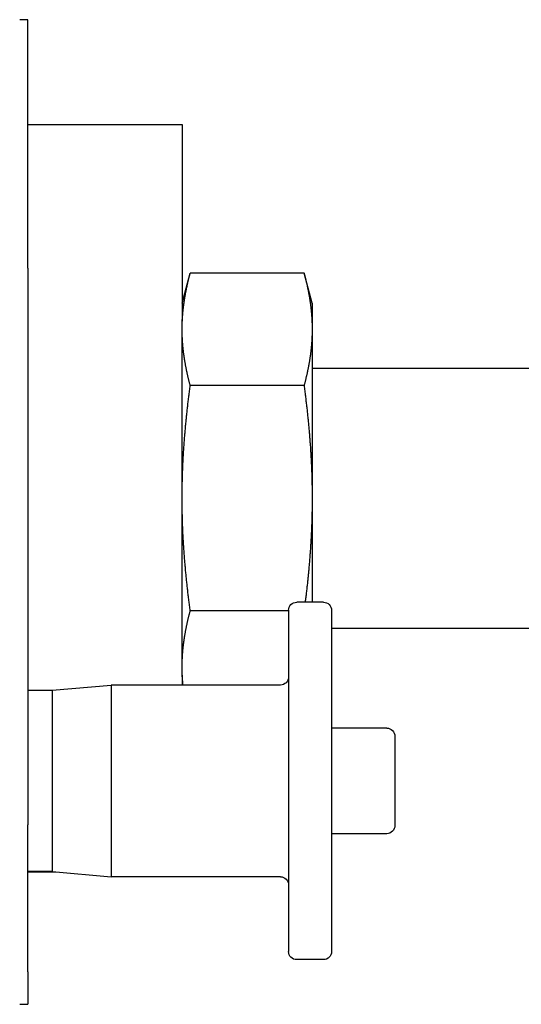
# Model space of a CAD drawing. Extents: x 1917 to 3682, y 1570 to 2675.
# Tile 21 of 166: x 2108 to 2139, y 1859 to 1920. Entities that reach past the tile are written whole.
import ezdxf

# ---------------------------------------------------------------- set-up
doc = ezdxf.new("R2010")
doc.units = 0
doc.header["$MEASUREMENT"] = 0
doc.layers.add('KF_SEQUENZA_5_NW_REAR', color=7, linetype='CONTINUOUS')
doc.layers.add('KF_SEQUENZA_5_NW_TOP', color=7, linetype='CONTINUOUS')

# ---------------------------------------------------------------- blocks, each defined once
blk = doc.blocks.new('KF_SEQUENZA_5_NW_TOP')
at = {"layer": 'KF_SEQUENZA_5_NW_TOP'}
for p, q in [((6.8, 253.593), (6.3, 253.593)), ((6.8, 247.143), (16.3, 247.143)), ((16.3, 247.143), (16.3, 235.143)), ((6.8, 238.311), (6.8, 238.593)), ((6.8, 238.311), (6.8, 236.64)), ((16.3, 236.143), (16.797, 238)), ((23.803, 238), (16.797, 238)), ((24.3, 236.143), (23.803, 238)), ((6.8, 236.64), (6.8, 205.722)), ((24.3, 236.143), (24.3, 234.536)), ((16.3, 213.143), (16.3, 235.143)), ((24.3, 234.536), (24.3, 224.143)), ((24.3, 232.143), (48.436, 232.143)), ((23.803, 231.072), (16.797, 231.072)), ((24.3, 224.143), (24.3, 217.743)), ((25, 217.743), (23.35, 217.743)), ((22.85, 217.215), (16.797, 217.215)), ((22.85, 217.243), (22.85, 196.243)), ((25.5, 217.243), (25.5, 196.243)), ((25.5, 216.143), (57.8, 216.143)), ((16.3, 213.143), (16.3, 212.643)), ((8.3, 212.318), (6.8, 212.318)), ((8.3, 212.326), (11.929, 212.643)), ((8.3, 212.326), (8.3, 201.161)), ((11.929, 212.643), (11.929, 200.843)), ((22.35, 212.643), (11.929, 212.643)), ((28.89, 209.993), (25.5, 209.993)), ((28.89, 209.993), (25.5, 209.993)), ((29.4, 209.483), (29.4, 204.003)), ((29.4, 209.483), (29.4, 204.003)), ((6.8, 205.722), (6.8, 204.05)), ((6.8, 194.994), (6.8, 204.05)), ((28.89, 203.493), (25.5, 203.493)), ((28.89, 203.493), (25.5, 203.493)), ((8.3, 201.168), (6.8, 201.168)), ((6.8, 201.143), (8.5, 201.143)), ((8.3, 201.161), (11.929, 200.843)), ((22.35, 200.843), (11.929, 200.843)), ((25, 195.743), (23.35, 195.743)), ((6.8, 194.994), (6.8, 192.994)), ((6.3, 192.994), (6.8, 192.994))]:
    blk.add_line(p, q, dxfattribs=at)
for points in [[(6.8, 238.593, 0), (6.8, 238.789, 0), (6.8, 238.984, 0), (6.8, 239.178, 0), (6.8, 239.371, 0), (6.8, 239.564, 0), (6.8, 239.757, 0), (6.8, 239.948, 0), (6.8, 240.139, 0), (6.8, 240.329, 0), (6.8, 240.519, 0), (6.8, 240.707, 0), (6.8, 240.895, 0), (6.8, 241.083, 0), (6.8, 241.269, 0), (6.8, 241.455, 0), (6.8, 241.64, 0), (6.8, 241.824, 0), (6.8, 242.007, 0), (6.8, 242.189, 0), (6.8, 242.37, 0), (6.8, 242.551, 0), (6.8, 242.731, 0), (6.8, 242.909, 0), (6.8, 243.087, 0), (6.8, 243.264, 0), (6.8, 243.44, 0), (6.8, 243.615, 0), (6.8, 243.789, 0), (6.8, 243.962, 0), (6.8, 244.134, 0), (6.8, 244.305, 0), (6.8, 244.474, 0), (6.8, 244.643, 0), (6.8, 244.811, 0), (6.8, 244.977, 0), (6.8, 245.143, 0), (6.8, 245.307, 0), (6.8, 245.47, 0), (6.8, 245.633, 0), (6.8, 245.793, 0), (6.8, 245.953, 0), (6.8, 246.112, 0), (6.8, 246.269, 0), (6.8, 246.425, 0), (6.8, 246.58, 0), (6.8, 246.733, 0), (6.8, 246.886, 0), (6.8, 247.036, 0), (6.8, 247.186, 0), (6.8, 247.334, 0), (6.8, 247.481, 0), (6.8, 247.627, 0), (6.8, 247.771, 0), (6.8, 247.914, 0), (6.8, 248.056, 0), (6.8, 248.196, 0), (6.8, 248.335, 0), (6.8, 248.472, 0), (6.8, 248.608, 0), (6.8, 248.742, 0), (6.8, 248.875, 0), (6.8, 249.006, 0), (6.8, 249.136, 0), (6.8, 249.264, 0), (6.8, 249.391, 0), (6.8, 249.516, 0), (6.8, 249.639, 0), (6.8, 249.761, 0), (6.8, 249.882, 0), (6.8, 250, 0), (6.8, 250.117, 0), (6.8, 250.233, 0), (6.8, 250.347, 0), (6.8, 250.459, 0), (6.8, 250.569, 0), (6.8, 250.678, 0), (6.8, 250.785, 0), (6.8, 250.89, 0), (6.8, 250.993, 0), (6.8, 251.095, 0), (6.8, 251.195, 0), (6.8, 251.293, 0), (6.8, 251.389, 0), (6.8, 251.484, 0), (6.8, 251.576, 0), (6.8, 251.667, 0), (6.8, 251.756, 0), (6.8, 251.843, 0), (6.8, 251.928, 0), (6.8, 252.011, 0), (6.8, 252.092, 0), (6.8, 252.171, 0), (6.8, 252.248, 0), (6.8, 252.323, 0), (6.8, 252.397, 0), (6.8, 252.468, 0), (6.8, 252.537, 0), (6.8, 252.604, 0), (6.8, 252.669, 0), (6.8, 252.732, 0), (6.8, 252.793, 0), (6.8, 252.852, 0), (6.8, 252.909, 0), (6.8, 252.963, 0), (6.8, 253.016, 0), (6.8, 253.066, 0), (6.8, 253.114, 0), (6.8, 253.16, 0), (6.8, 253.203, 0), (6.8, 253.245, 0), (6.8, 253.284, 0), (6.8, 253.321, 0), (6.8, 253.355, 0), (6.8, 253.388, 0), (6.8, 253.418, 0), (6.8, 253.446, 0), (6.8, 253.471, 0), (6.8, 253.494, 0), (6.8, 253.515, 0), (6.8, 253.533, 0), (6.8, 253.549, 0), (6.8, 253.563, 0), (6.8, 253.574, 0), (6.8, 253.582, 0), (6.8, 253.588, 0), (6.8, 253.592, 0), (6.8, 253.593, 0)], [(16.3, 234.536, 0), (16.3, 234.571, 0), (16.3, 234.606, 0), (16.3, 234.642, 0), (16.301, 234.677, 0), (16.301, 234.712, 0), (16.302, 234.747, 0), (16.303, 234.782, 0), (16.303, 234.817, 0), (16.305, 234.852, 0), (16.305, 234.888, 0), (16.307, 234.923, 0), (16.308, 234.958, 0), (16.309, 234.993, 0), (16.311, 235.028, 0), (16.312, 235.063, 0), (16.314, 235.098, 0), (16.316, 235.133, 0), (16.318, 235.168, 0), (16.32, 235.203, 0), (16.322, 235.238, 0), (16.324, 235.273, 0), (16.326, 235.308, 0), (16.329, 235.343, 0), (16.331, 235.378, 0), (16.334, 235.413, 0), (16.337, 235.448, 0), (16.34, 235.483, 0), (16.343, 235.518, 0), (16.346, 235.554, 0), (16.349, 235.589, 0), (16.352, 235.624, 0), (16.356, 235.659, 0), (16.359, 235.694, 0), (16.363, 235.729, 0), (16.367, 235.765, 0), (16.371, 235.8, 0), (16.375, 235.835, 0), (16.379, 235.871, 0), (16.383, 235.906, 0), (16.387, 235.942, 0), (16.392, 235.977, 0), (16.396, 236.013, 0), (16.401, 236.048, 0), (16.405, 236.084, 0), (16.41, 236.119, 0), (16.415, 236.155, 0), (16.42, 236.191, 0), (16.425, 236.227, 0), (16.43, 236.262, 0), (16.436, 236.298, 0), (16.441, 236.334, 0), (16.447, 236.37, 0), (16.453, 236.406, 0), (16.459, 236.443, 0), (16.464, 236.479, 0), (16.47, 236.515, 0), (16.477, 236.551, 0), (16.483, 236.588, 0), (16.489, 236.624, 0), (16.496, 236.661, 0), (16.502, 236.697, 0), (16.509, 236.734, 0), (16.516, 236.771, 0), (16.523, 236.808, 0), (16.53, 236.845, 0), (16.537, 236.882, 0), (16.544, 236.919, 0), (16.552, 236.956, 0), (16.559, 236.993, 0), (16.567, 237.03, 0), (16.575, 237.068, 0), (16.582, 237.105, 0), (16.59, 237.143, 0), (16.599, 237.181, 0), (16.607, 237.219, 0), (16.615, 237.257, 0), (16.624, 237.295, 0), (16.632, 237.333, 0), (16.641, 237.371, 0), (16.65, 237.409, 0), (16.659, 237.448, 0), (16.668, 237.487, 0), (16.677, 237.525, 0), (16.686, 237.564, 0), (16.696, 237.603, 0), (16.705, 237.642, 0), (16.715, 237.681, 0), (16.725, 237.721, 0), (16.735, 237.76, 0), (16.745, 237.8, 0), (16.755, 237.84, 0), (16.766, 237.879, 0), (16.776, 237.919, 0), (16.787, 237.96, 0), (16.797, 238, 0)], [(23.803, 238, 0), (23.813, 237.96, 0), (23.824, 237.919, 0), (23.834, 237.879, 0), (23.845, 237.84, 0), (23.855, 237.8, 0), (23.865, 237.76, 0), (23.875, 237.721, 0), (23.885, 237.681, 0), (23.895, 237.642, 0), (23.904, 237.603, 0), (23.914, 237.564, 0), (23.923, 237.525, 0), (23.932, 237.487, 0), (23.941, 237.448, 0), (23.95, 237.409, 0), (23.959, 237.371, 0), (23.968, 237.333, 0), (23.976, 237.295, 0), (23.985, 237.257, 0), (23.993, 237.219, 0), (24.001, 237.181, 0), (24.009, 237.143, 0), (24.017, 237.105, 0), (24.025, 237.068, 0), (24.033, 237.03, 0), (24.041, 236.993, 0), (24.048, 236.956, 0), (24.056, 236.919, 0), (24.063, 236.882, 0), (24.07, 236.845, 0), (24.077, 236.808, 0), (24.084, 236.771, 0), (24.091, 236.734, 0), (24.098, 236.697, 0), (24.104, 236.661, 0), (24.111, 236.624, 0), (24.117, 236.588, 0), (24.123, 236.551, 0), (24.13, 236.515, 0), (24.136, 236.479, 0), (24.142, 236.443, 0), (24.147, 236.406, 0), (24.153, 236.37, 0), (24.159, 236.334, 0), (24.164, 236.298, 0), (24.169, 236.262, 0), (24.175, 236.227, 0), (24.18, 236.191, 0), (24.185, 236.155, 0), (24.19, 236.119, 0), (24.195, 236.084, 0), (24.199, 236.048, 0), (24.204, 236.013, 0), (24.209, 235.977, 0), (24.213, 235.942, 0), (24.217, 235.906, 0), (24.221, 235.871, 0), (24.225, 235.835, 0), (24.229, 235.8, 0), (24.233, 235.765, 0), (24.237, 235.729, 0), (24.241, 235.694, 0), (24.244, 235.659, 0), (24.248, 235.624, 0), (24.251, 235.589, 0), (24.254, 235.554, 0), (24.257, 235.518, 0), (24.26, 235.483, 0), (24.263, 235.448, 0), (24.266, 235.413, 0), (24.268, 235.378, 0), (24.271, 235.343, 0), (24.273, 235.308, 0), (24.276, 235.273, 0), (24.278, 235.238, 0), (24.28, 235.203, 0), (24.282, 235.168, 0), (24.284, 235.133, 0), (24.286, 235.098, 0), (24.288, 235.063, 0), (24.289, 235.028, 0), (24.291, 234.993, 0), (24.292, 234.958, 0), (24.293, 234.923, 0), (24.294, 234.888, 0), (24.296, 234.852, 0), (24.297, 234.817, 0), (24.297, 234.782, 0), (24.298, 234.747, 0), (24.299, 234.712, 0), (24.299, 234.677, 0), (24.299, 234.642, 0), (24.3, 234.606, 0), (24.3, 234.571, 0), (24.3, 234.536, 0)], [(16.797, 231.072, 0), (16.787, 231.112, 0), (16.776, 231.152, 0), (16.766, 231.192, 0), (16.755, 231.232, 0), (16.745, 231.272, 0), (16.735, 231.311, 0), (16.725, 231.351, 0), (16.715, 231.39, 0), (16.705, 231.429, 0), (16.696, 231.468, 0), (16.686, 231.507, 0), (16.677, 231.546, 0), (16.668, 231.585, 0), (16.659, 231.624, 0), (16.65, 231.662, 0), (16.641, 231.7, 0), (16.632, 231.739, 0), (16.624, 231.777, 0), (16.615, 231.815, 0), (16.607, 231.853, 0), (16.599, 231.891, 0), (16.59, 231.928, 0), (16.582, 231.966, 0), (16.575, 232.004, 0), (16.567, 232.041, 0), (16.559, 232.078, 0), (16.552, 232.116, 0), (16.544, 232.153, 0), (16.537, 232.19, 0), (16.53, 232.227, 0), (16.523, 232.264, 0), (16.516, 232.301, 0), (16.509, 232.337, 0), (16.502, 232.374, 0), (16.496, 232.411, 0), (16.489, 232.447, 0), (16.483, 232.484, 0), (16.477, 232.52, 0), (16.47, 232.557, 0), (16.464, 232.593, 0), (16.459, 232.629, 0), (16.453, 232.665, 0), (16.447, 232.701, 0), (16.441, 232.737, 0), (16.436, 232.773, 0), (16.43, 232.809, 0), (16.425, 232.845, 0), (16.42, 232.881, 0), (16.415, 232.916, 0), (16.41, 232.952, 0), (16.405, 232.988, 0), (16.401, 233.023, 0), (16.396, 233.059, 0), (16.392, 233.094, 0), (16.387, 233.13, 0), (16.383, 233.165, 0), (16.379, 233.201, 0), (16.375, 233.236, 0), (16.371, 233.271, 0), (16.367, 233.307, 0), (16.363, 233.342, 0), (16.359, 233.377, 0), (16.356, 233.412, 0), (16.352, 233.448, 0), (16.349, 233.483, 0), (16.346, 233.518, 0), (16.343, 233.553, 0), (16.34, 233.588, 0), (16.337, 233.623, 0), (16.334, 233.658, 0), (16.331, 233.693, 0), (16.329, 233.728, 0), (16.326, 233.764, 0), (16.324, 233.799, 0), (16.322, 233.834, 0), (16.32, 233.869, 0), (16.318, 233.904, 0), (16.316, 233.939, 0), (16.314, 233.974, 0), (16.312, 234.009, 0), (16.311, 234.044, 0), (16.309, 234.079, 0), (16.308, 234.114, 0), (16.307, 234.149, 0), (16.305, 234.184, 0), (16.305, 234.219, 0), (16.303, 234.254, 0), (16.303, 234.289, 0), (16.302, 234.324, 0), (16.301, 234.36, 0), (16.301, 234.395, 0), (16.3, 234.43, 0), (16.3, 234.465, 0), (16.3, 234.5, 0), (16.3, 234.536, 0)], [(24.3, 234.536, 0), (24.3, 234.5, 0), (24.3, 234.465, 0), (24.299, 234.43, 0), (24.299, 234.395, 0), (24.299, 234.36, 0), (24.298, 234.324, 0), (24.297, 234.289, 0), (24.297, 234.254, 0), (24.296, 234.219, 0), (24.294, 234.184, 0), (24.293, 234.149, 0), (24.292, 234.114, 0), (24.291, 234.079, 0), (24.289, 234.044, 0), (24.288, 234.009, 0), (24.286, 233.974, 0), (24.284, 233.939, 0), (24.282, 233.904, 0), (24.28, 233.869, 0), (24.278, 233.834, 0), (24.276, 233.799, 0), (24.273, 233.764, 0), (24.271, 233.728, 0), (24.268, 233.693, 0), (24.266, 233.658, 0), (24.263, 233.623, 0), (24.26, 233.588, 0), (24.257, 233.553, 0), (24.254, 233.518, 0), (24.251, 233.483, 0), (24.248, 233.448, 0), (24.244, 233.412, 0), (24.241, 233.377, 0), (24.237, 233.342, 0), (24.233, 233.307, 0), (24.229, 233.271, 0), (24.225, 233.236, 0), (24.221, 233.201, 0), (24.217, 233.165, 0), (24.213, 233.13, 0), (24.209, 233.094, 0), (24.204, 233.059, 0), (24.199, 233.023, 0), (24.195, 232.988, 0), (24.19, 232.952, 0), (24.185, 232.916, 0), (24.18, 232.881, 0), (24.175, 232.845, 0), (24.169, 232.809, 0), (24.164, 232.773, 0), (24.159, 232.737, 0), (24.153, 232.701, 0), (24.147, 232.665, 0), (24.142, 232.629, 0), (24.136, 232.593, 0), (24.13, 232.557, 0), (24.123, 232.52, 0), (24.117, 232.484, 0), (24.111, 232.447, 0), (24.104, 232.411, 0), (24.098, 232.374, 0), (24.091, 232.337, 0), (24.084, 232.301, 0), (24.077, 232.264, 0), (24.07, 232.227, 0), (24.063, 232.19, 0), (24.056, 232.153, 0), (24.048, 232.116, 0), (24.041, 232.078, 0), (24.033, 232.041, 0), (24.025, 232.004, 0), (24.017, 231.966, 0), (24.009, 231.928, 0), (24.001, 231.891, 0), (23.993, 231.853, 0), (23.985, 231.815, 0), (23.976, 231.777, 0), (23.968, 231.739, 0), (23.959, 231.7, 0), (23.95, 231.662, 0), (23.941, 231.624, 0), (23.932, 231.585, 0), (23.923, 231.546, 0), (23.914, 231.507, 0), (23.904, 231.468, 0), (23.895, 231.429, 0), (23.885, 231.39, 0), (23.875, 231.351, 0), (23.865, 231.311, 0), (23.855, 231.272, 0), (23.845, 231.232, 0), (23.834, 231.192, 0), (23.824, 231.152, 0), (23.813, 231.112, 0), (23.803, 231.072, 0)], [(16.3, 224.143, 0), (16.3, 224.214, 0), (16.3, 224.285, 0), (16.3, 224.355, 0), (16.301, 224.425, 0), (16.301, 224.496, 0), (16.302, 224.566, 0), (16.303, 224.636, 0), (16.303, 224.707, 0), (16.305, 224.777, 0), (16.305, 224.847, 0), (16.307, 224.917, 0), (16.308, 224.987, 0), (16.309, 225.057, 0), (16.311, 225.127, 0), (16.312, 225.197, 0), (16.314, 225.268, 0), (16.316, 225.338, 0), (16.318, 225.408, 0), (16.32, 225.478, 0), (16.322, 225.548, 0), (16.324, 225.618, 0), (16.326, 225.688, 0), (16.329, 225.758, 0), (16.331, 225.828, 0), (16.334, 225.898, 0), (16.337, 225.968, 0), (16.34, 226.039, 0), (16.343, 226.109, 0), (16.346, 226.179, 0), (16.349, 226.249, 0), (16.352, 226.32, 0), (16.356, 226.39, 0), (16.359, 226.46, 0), (16.363, 226.531, 0), (16.367, 226.601, 0), (16.371, 226.672, 0), (16.375, 226.743, 0), (16.379, 226.813, 0), (16.383, 226.884, 0), (16.387, 226.955, 0), (16.392, 227.026, 0), (16.396, 227.097, 0), (16.401, 227.168, 0), (16.405, 227.239, 0), (16.41, 227.311, 0), (16.415, 227.382, 0), (16.42, 227.454, 0), (16.425, 227.525, 0), (16.43, 227.597, 0), (16.436, 227.669, 0), (16.441, 227.741, 0), (16.447, 227.813, 0), (16.453, 227.885, 0), (16.459, 227.957, 0), (16.464, 228.029, 0), (16.47, 228.102, 0), (16.477, 228.175, 0), (16.483, 228.247, 0), (16.489, 228.32, 0), (16.496, 228.393, 0), (16.502, 228.467, 0), (16.509, 228.54, 0), (16.516, 228.613, 0), (16.523, 228.687, 0), (16.53, 228.761, 0), (16.537, 228.835, 0), (16.544, 228.909, 0), (16.552, 228.984, 0), (16.559, 229.058, 0), (16.567, 229.133, 0), (16.575, 229.208, 0), (16.582, 229.283, 0), (16.59, 229.358, 0), (16.599, 229.434, 0), (16.607, 229.509, 0), (16.615, 229.585, 0), (16.624, 229.661, 0), (16.632, 229.738, 0), (16.641, 229.814, 0), (16.65, 229.891, 0), (16.659, 229.968, 0), (16.668, 230.045, 0), (16.677, 230.123, 0), (16.686, 230.2, 0), (16.696, 230.278, 0), (16.705, 230.356, 0), (16.715, 230.435, 0), (16.725, 230.513, 0), (16.735, 230.592, 0), (16.745, 230.672, 0), (16.755, 230.751, 0), (16.766, 230.831, 0), (16.776, 230.911, 0), (16.787, 230.991, 0), (16.797, 231.072, 0)], [(23.803, 231.072, 0), (23.813, 230.991, 0), (23.824, 230.911, 0), (23.834, 230.831, 0), (23.845, 230.751, 0), (23.855, 230.672, 0), (23.865, 230.592, 0), (23.875, 230.513, 0), (23.885, 230.435, 0), (23.895, 230.356, 0), (23.904, 230.278, 0), (23.914, 230.2, 0), (23.923, 230.123, 0), (23.932, 230.045, 0), (23.941, 229.968, 0), (23.95, 229.891, 0), (23.959, 229.814, 0), (23.968, 229.738, 0), (23.976, 229.661, 0), (23.985, 229.585, 0), (23.993, 229.509, 0), (24.001, 229.434, 0), (24.009, 229.358, 0), (24.017, 229.283, 0), (24.025, 229.208, 0), (24.033, 229.133, 0), (24.041, 229.058, 0), (24.048, 228.984, 0), (24.056, 228.909, 0), (24.063, 228.835, 0), (24.07, 228.761, 0), (24.077, 228.687, 0), (24.084, 228.613, 0), (24.091, 228.54, 0), (24.098, 228.467, 0), (24.104, 228.393, 0), (24.111, 228.32, 0), (24.117, 228.247, 0), (24.123, 228.175, 0), (24.13, 228.102, 0), (24.136, 228.029, 0), (24.142, 227.957, 0), (24.147, 227.885, 0), (24.153, 227.813, 0), (24.159, 227.741, 0), (24.164, 227.669, 0), (24.169, 227.597, 0), (24.175, 227.525, 0), (24.18, 227.454, 0), (24.185, 227.382, 0), (24.19, 227.311, 0), (24.195, 227.239, 0), (24.199, 227.168, 0), (24.204, 227.097, 0), (24.209, 227.026, 0), (24.213, 226.955, 0), (24.217, 226.884, 0), (24.221, 226.813, 0), (24.225, 226.743, 0), (24.229, 226.672, 0), (24.233, 226.601, 0), (24.237, 226.531, 0), (24.241, 226.46, 0), (24.244, 226.39, 0), (24.248, 226.32, 0), (24.251, 226.249, 0), (24.254, 226.179, 0), (24.257, 226.109, 0), (24.26, 226.039, 0), (24.263, 225.968, 0), (24.266, 225.898, 0), (24.268, 225.828, 0), (24.271, 225.758, 0), (24.273, 225.688, 0), (24.276, 225.618, 0), (24.278, 225.548, 0), (24.28, 225.478, 0), (24.282, 225.408, 0), (24.284, 225.338, 0), (24.286, 225.268, 0), (24.288, 225.197, 0), (24.289, 225.127, 0), (24.291, 225.057, 0), (24.292, 224.987, 0), (24.293, 224.917, 0), (24.294, 224.847, 0), (24.296, 224.777, 0), (24.297, 224.707, 0), (24.297, 224.636, 0), (24.298, 224.566, 0), (24.299, 224.496, 0), (24.299, 224.425, 0), (24.299, 224.355, 0), (24.3, 224.285, 0), (24.3, 224.214, 0), (24.3, 224.143, 0)], [(16.797, 217.215, 0), (16.787, 217.296, 0), (16.776, 217.376, 0), (16.766, 217.456, 0), (16.755, 217.536, 0), (16.745, 217.615, 0), (16.735, 217.695, 0), (16.725, 217.773, 0), (16.715, 217.852, 0), (16.705, 217.931, 0), (16.696, 218.009, 0), (16.686, 218.087, 0), (16.677, 218.164, 0), (16.668, 218.242, 0), (16.659, 218.319, 0), (16.65, 218.396, 0), (16.641, 218.473, 0), (16.632, 218.549, 0), (16.624, 218.626, 0), (16.615, 218.702, 0), (16.607, 218.778, 0), (16.599, 218.853, 0), (16.59, 218.929, 0), (16.582, 219.004, 0), (16.575, 219.079, 0), (16.567, 219.154, 0), (16.559, 219.229, 0), (16.552, 219.303, 0), (16.544, 219.378, 0), (16.537, 219.452, 0), (16.53, 219.526, 0), (16.523, 219.6, 0), (16.516, 219.673, 0), (16.509, 219.747, 0), (16.502, 219.82, 0), (16.496, 219.894, 0), (16.489, 219.967, 0), (16.483, 220.04, 0), (16.477, 220.112, 0), (16.47, 220.185, 0), (16.464, 220.258, 0), (16.459, 220.33, 0), (16.453, 220.402, 0), (16.447, 220.474, 0), (16.441, 220.546, 0), (16.436, 220.618, 0), (16.43, 220.69, 0), (16.425, 220.762, 0), (16.42, 220.833, 0), (16.415, 220.905, 0), (16.41, 220.976, 0), (16.405, 221.047, 0), (16.401, 221.119, 0), (16.396, 221.19, 0), (16.392, 221.261, 0), (16.387, 221.332, 0), (16.383, 221.403, 0), (16.379, 221.473, 0), (16.375, 221.544, 0), (16.371, 221.615, 0), (16.367, 221.685, 0), (16.363, 221.756, 0), (16.359, 221.826, 0), (16.356, 221.897, 0), (16.352, 221.967, 0), (16.349, 222.038, 0), (16.346, 222.108, 0), (16.343, 222.178, 0), (16.34, 222.248, 0), (16.337, 222.318, 0), (16.334, 222.389, 0), (16.331, 222.459, 0), (16.329, 222.529, 0), (16.326, 222.599, 0), (16.324, 222.669, 0), (16.322, 222.739, 0), (16.32, 222.809, 0), (16.318, 222.879, 0), (16.316, 222.949, 0), (16.314, 223.019, 0), (16.312, 223.089, 0), (16.311, 223.159, 0), (16.309, 223.23, 0), (16.308, 223.3, 0), (16.307, 223.37, 0), (16.305, 223.44, 0), (16.305, 223.51, 0), (16.303, 223.58, 0), (16.303, 223.65, 0), (16.302, 223.721, 0), (16.301, 223.791, 0), (16.301, 223.861, 0), (16.3, 223.932, 0), (16.3, 224.002, 0), (16.3, 224.073, 0), (16.3, 224.143, 0)], [(24.3, 224.143, 0), (24.3, 224.078, 0), (24.3, 224.012, 0), (24.3, 223.947, 0), (24.299, 223.881, 0), (24.299, 223.816, 0), (24.298, 223.75, 0), (24.298, 223.685, 0), (24.297, 223.619, 0), (24.296, 223.554, 0), (24.295, 223.489, 0), (24.294, 223.424, 0), (24.293, 223.358, 0), (24.292, 223.293, 0), (24.291, 223.228, 0), (24.289, 223.163, 0), (24.288, 223.097, 0), (24.286, 223.032, 0), (24.285, 222.967, 0), (24.283, 222.902, 0), (24.281, 222.837, 0), (24.279, 222.772, 0), (24.277, 222.706, 0), (24.275, 222.641, 0), (24.273, 222.576, 0), (24.27, 222.511, 0), (24.268, 222.446, 0), (24.265, 222.38, 0), (24.263, 222.315, 0), (24.26, 222.25, 0), (24.257, 222.184, 0), (24.255, 222.119, 0), (24.252, 222.054, 0), (24.249, 221.988, 0), (24.245, 221.923, 0), (24.242, 221.857, 0), (24.239, 221.792, 0), (24.235, 221.726, 0), (24.232, 221.661, 0), (24.228, 221.595, 0), (24.225, 221.529, 0), (24.221, 221.463, 0), (24.217, 221.397, 0), (24.213, 221.331, 0), (24.209, 221.265, 0), (24.205, 221.199, 0), (24.2, 221.133, 0), (24.196, 221.067, 0), (24.192, 221.001, 0), (24.187, 220.934, 0), (24.182, 220.868, 0), (24.178, 220.801, 0), (24.173, 220.735, 0), (24.168, 220.668, 0), (24.163, 220.601, 0), (24.158, 220.534, 0), (24.152, 220.467, 0), (24.147, 220.4, 0), (24.142, 220.333, 0), (24.136, 220.266, 0), (24.131, 220.198, 0), (24.125, 220.131, 0), (24.119, 220.063, 0), (24.113, 219.995, 0), (24.107, 219.927, 0), (24.101, 219.859, 0), (24.095, 219.791, 0), (24.089, 219.723, 0), (24.082, 219.654, 0), (24.076, 219.586, 0), (24.069, 219.517, 0), (24.063, 219.448, 0), (24.056, 219.379, 0), (24.049, 219.31, 0), (24.042, 219.24, 0), (24.035, 219.171, 0), (24.028, 219.101, 0), (24.02, 219.031, 0), (24.013, 218.961, 0), (24.006, 218.891, 0), (23.998, 218.821, 0), (23.99, 218.751, 0), (23.982, 218.68, 0), (23.974, 218.609, 0), (23.966, 218.538, 0), (23.958, 218.467, 0), (23.95, 218.395, 0), (23.942, 218.324, 0), (23.933, 218.252, 0), (23.925, 218.18, 0), (23.916, 218.108, 0), (23.907, 218.035, 0), (23.899, 217.963, 0), (23.89, 217.89, 0), (23.881, 217.817, 0), (23.871, 217.743, 0)], [(16.3, 213.751, 0), (16.3, 213.786, 0), (16.3, 213.822, 0), (16.3, 213.857, 0), (16.301, 213.892, 0), (16.301, 213.927, 0), (16.302, 213.962, 0), (16.303, 213.998, 0), (16.303, 214.033, 0), (16.305, 214.068, 0), (16.305, 214.103, 0), (16.307, 214.138, 0), (16.308, 214.173, 0), (16.309, 214.208, 0), (16.311, 214.243, 0), (16.312, 214.278, 0), (16.314, 214.313, 0), (16.316, 214.348, 0), (16.318, 214.383, 0), (16.32, 214.418, 0), (16.322, 214.453, 0), (16.324, 214.488, 0), (16.326, 214.523, 0), (16.329, 214.558, 0), (16.331, 214.593, 0), (16.334, 214.629, 0), (16.337, 214.664, 0), (16.34, 214.699, 0), (16.343, 214.734, 0), (16.346, 214.769, 0), (16.349, 214.804, 0), (16.352, 214.839, 0), (16.356, 214.874, 0), (16.359, 214.91, 0), (16.363, 214.945, 0), (16.367, 214.98, 0), (16.371, 215.015, 0), (16.375, 215.051, 0), (16.379, 215.086, 0), (16.383, 215.122, 0), (16.387, 215.157, 0), (16.392, 215.192, 0), (16.396, 215.228, 0), (16.401, 215.264, 0), (16.405, 215.299, 0), (16.41, 215.335, 0), (16.415, 215.37, 0), (16.42, 215.406, 0), (16.425, 215.442, 0), (16.43, 215.478, 0), (16.436, 215.514, 0), (16.441, 215.55, 0), (16.447, 215.586, 0), (16.453, 215.622, 0), (16.459, 215.658, 0), (16.464, 215.694, 0), (16.47, 215.73, 0), (16.477, 215.767, 0), (16.483, 215.803, 0), (16.489, 215.84, 0), (16.496, 215.876, 0), (16.502, 215.913, 0), (16.509, 215.949, 0), (16.516, 215.986, 0), (16.523, 216.023, 0), (16.53, 216.06, 0), (16.537, 216.097, 0), (16.544, 216.134, 0), (16.552, 216.171, 0), (16.559, 216.208, 0), (16.567, 216.246, 0), (16.575, 216.283, 0), (16.582, 216.321, 0), (16.59, 216.358, 0), (16.599, 216.396, 0), (16.607, 216.434, 0), (16.615, 216.472, 0), (16.624, 216.51, 0), (16.632, 216.548, 0), (16.641, 216.586, 0), (16.65, 216.625, 0), (16.659, 216.663, 0), (16.668, 216.702, 0), (16.677, 216.741, 0), (16.686, 216.78, 0), (16.696, 216.818, 0), (16.705, 216.858, 0), (16.715, 216.897, 0), (16.725, 216.936, 0), (16.735, 216.976, 0), (16.745, 217.015, 0), (16.755, 217.055, 0), (16.766, 217.095, 0), (16.776, 217.135, 0), (16.787, 217.175, 0), (16.797, 217.215, 0)], [(16.354, 212.643, 0), (16.353, 212.655, 0), (16.352, 212.667, 0), (16.351, 212.678, 0), (16.35, 212.69, 0), (16.349, 212.702, 0), (16.348, 212.714, 0), (16.347, 212.725, 0), (16.346, 212.737, 0), (16.345, 212.749, 0), (16.344, 212.76, 0), (16.343, 212.772, 0), (16.341, 212.784, 0), (16.341, 212.795, 0), (16.34, 212.807, 0), (16.339, 212.819, 0), (16.338, 212.83, 0), (16.337, 212.842, 0), (16.336, 212.853, 0), (16.335, 212.865, 0), (16.334, 212.877, 0), (16.333, 212.888, 0), (16.332, 212.9, 0), (16.331, 212.912, 0), (16.331, 212.923, 0), (16.33, 212.935, 0), (16.329, 212.947, 0), (16.328, 212.958, 0), (16.327, 212.97, 0), (16.326, 212.982, 0), (16.326, 212.993, 0), (16.325, 213.005, 0), (16.324, 213.016, 0), (16.323, 213.028, 0), (16.323, 213.04, 0), (16.322, 213.051, 0), (16.321, 213.063, 0), (16.32, 213.075, 0), (16.32, 213.086, 0), (16.319, 213.098, 0), (16.318, 213.11, 0), (16.318, 213.121, 0), (16.317, 213.133, 0), (16.316, 213.144, 0), (16.316, 213.156, 0), (16.315, 213.168, 0), (16.315, 213.179, 0), (16.314, 213.191, 0), (16.313, 213.203, 0), (16.313, 213.214, 0), (16.312, 213.226, 0), (16.312, 213.238, 0), (16.311, 213.249, 0), (16.311, 213.261, 0), (16.31, 213.272, 0), (16.31, 213.284, 0), (16.309, 213.296, 0), (16.309, 213.307, 0), (16.308, 213.319, 0), (16.308, 213.331, 0), (16.308, 213.342, 0), (16.307, 213.354, 0), (16.307, 213.366, 0), (16.306, 213.377, 0), (16.306, 213.389, 0), (16.305, 213.401, 0), (16.305, 213.412, 0), (16.305, 213.424, 0), (16.304, 213.436, 0), (16.304, 213.447, 0), (16.304, 213.459, 0), (16.303, 213.471, 0), (16.303, 213.482, 0), (16.303, 213.494, 0), (16.303, 213.506, 0), (16.302, 213.517, 0), (16.302, 213.529, 0), (16.302, 213.541, 0), (16.302, 213.552, 0), (16.302, 213.564, 0), (16.301, 213.576, 0), (16.301, 213.587, 0), (16.301, 213.599, 0), (16.301, 213.611, 0), (16.301, 213.622, 0), (16.301, 213.634, 0), (16.3, 213.646, 0), (16.3, 213.657, 0), (16.3, 213.669, 0), (16.3, 213.681, 0), (16.3, 213.693, 0), (16.3, 213.704, 0), (16.3, 213.716, 0), (16.3, 213.728, 0), (16.3, 213.739, 0), (16.3, 213.751, 0)]]:
    blk.add_polyline3d(points, dxfattribs=at)
at = {"layer": 'KF_SEQUENZA_5_NW_TOP', "extrusion": (0, 0, -1)}
for centre, radius, start, end in [((-23.35, 217.243), 0.5, 0, 90), ((-25, 217.243), 0.5, 90, 180), ((-22.35, 213.143), 0.5, 180, 270), ((-28.89, 209.483), 0.51, 90, 180), ((-28.89, 209.483), 0.51, 90, 180), ((-28.89, 204.003), 0.51, 180, 270), ((-28.89, 204.003), 0.51, 180, 270), ((-22.35, 200.343), 0.5, 90, 180), ((-23.35, 196.243), 0.5, 270, 0), ((-25, 196.243), 0.5, 180, 270)]:
    blk.add_arc(centre, radius, start, end, dxfattribs=at)

msp = doc.modelspace()

# ---------------------------------------------------------------- block references
at = {"layer": 'KF_SEQUENZA_5_NW_REAR'}
msp.add_blockref('KF_SEQUENZA_5_NW_TOP', (2101.415, 1666.27), dxfattribs=at)

doc.saveas('drawing.dxf')
